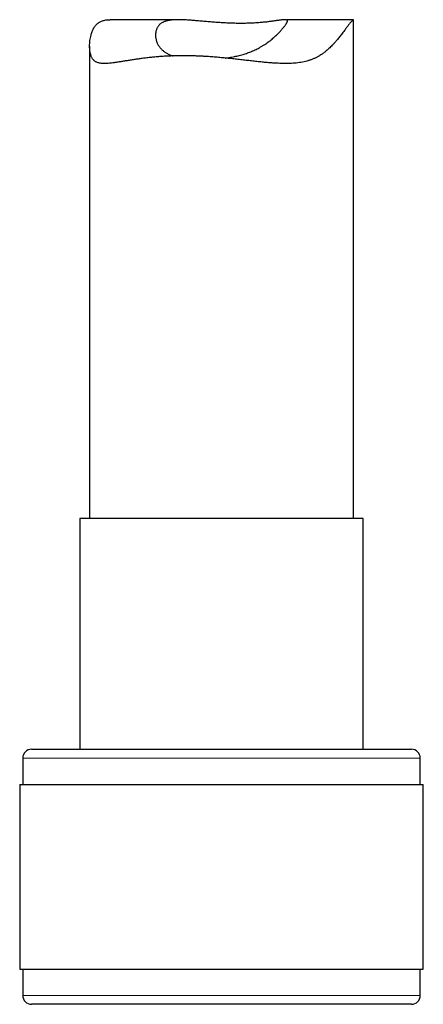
# Model space of a CAD drawing. Header units: millimetres. Extents: x 8 to 775, y 12 to 733.
# Tile 4 of 75: x 201 to 224, y 445 to 501. Entities that reach past the tile are written whole.
import ezdxf

# ---------------------------------------------------------------- set-up
doc = ezdxf.new("R2010")
doc.units = ezdxf.units.MM

msp = doc.modelspace()

# ---------------------------------------------------------------- linework, layer by layer
at = {"color": 7, "linetype": 'Continuous', "lineweight": 30}
for p, q in [((209.832, 500.767), (205.943, 500.767)), ((219.774, 500.767), (215.886, 500.767)), ((219.777, 472.405), (219.777, 500.765)), ((204.777, 499.262), (204.777, 472.405)), ((204.227, 472.405), (204.227, 459.282)), ((220.327, 472.405), (204.227, 472.405)), ((220.327, 459.282), (220.327, 472.405)), ((201.477, 459.282), (223.077, 459.282)), ((200.977, 458.782), (200.977, 457.282)), ((223.577, 457.282), (223.577, 458.782)), ((200.802, 457.282), (200.802, 446.782)), ((200.802, 457.282), (223.752, 457.282)), ((223.752, 446.782), (223.752, 457.282)), ((200.802, 446.782), (223.752, 446.782)), ((200.977, 446.782), (200.977, 445.282)), ((223.577, 445.282), (223.577, 446.782)), ((209.156, 444.782), (201.477, 444.782)), ((223.077, 444.782), (209.156, 444.782))]:
    msp.add_line(p, q, dxfattribs=at)
at = {"color": 252, "linetype": 'Continuous', "lineweight": 0}
for p, q in [((223.577, 458.782), (200.977, 458.782)), ((200.977, 445.282), (209.011, 445.282)), ((209.011, 445.282), (223.577, 445.282))]:
    msp.add_line(p, q, dxfattribs=at)
at = {"color": 7, "linetype": 'Continuous', "lineweight": 30}
for centre, start, end in [((201.477, 458.782), 90, 180), ((223.077, 458.782), 0, 90), ((201.477, 445.282), 180, 270), ((223.077, 445.282), 270, 0)]:
    msp.add_arc(centre, 0.5, start, end, dxfattribs=at)
for points, knots in [([(210.109, 498.716), (210.012, 498.716), (209.819, 498.715), (209.532, 498.708), (209.248, 498.697), (208.967, 498.681), (208.691, 498.661), (208.42, 498.637), (208.155, 498.61), (207.898, 498.58), (207.653, 498.548), (207.417, 498.515), (207.188, 498.481), (206.967, 498.446), (206.754, 498.412), (206.548, 498.379), (206.352, 498.348), (206.179, 498.323), (206.03, 498.304), (205.9, 498.29), (205.777, 498.281), (205.659, 498.275), (205.548, 498.276), (205.444, 498.283), (205.346, 498.297), (205.261, 498.318), (205.188, 498.344), (205.125, 498.375), (205.067, 498.414), (205.014, 498.46), (204.966, 498.513), (204.924, 498.575), (204.888, 498.645), (204.859, 498.714), (204.837, 498.781), (204.821, 498.844), (204.807, 498.909), (204.792, 498.999), (204.779, 499.118), (204.775, 499.268), (204.78, 499.422), (204.796, 499.578), (204.821, 499.735), (204.853, 499.874), (204.888, 499.992), (204.923, 500.092), (204.963, 500.187), (205.009, 500.279), (205.061, 500.364), (205.12, 500.442), (205.184, 500.512), (205.255, 500.573), (205.332, 500.625), (205.415, 500.669), (205.504, 500.705), (205.6, 500.732), (205.703, 500.752), (205.812, 500.763), (205.893, 500.768), (205.938, 500.767), (205.943, 500.767)], [0, 0, 0, 0, 0.021208, 0.042455, 0.064007, 0.085559, 0.107273, 0.128988, 0.151012, 0.173076, 0.194283, 0.215526, 0.237034, 0.258543, 0.280196, 0.301849, 0.323781, 0.345755, 0.362413, 0.379091, 0.395945, 0.412798, 0.429756, 0.446713, 0.463882, 0.481086, 0.495209, 0.509355, 0.523702, 0.538049, 0.552515, 0.566981, 0.581662, 0.596369, 0.607076, 0.617783, 0.628519, 0.639254, 0.661002, 0.682751, 0.704616, 0.726481, 0.748548, 0.770639, 0.785557, 0.800486, 0.815541, 0.830594, 0.845737, 0.860879, 0.876212, 0.891583, 0.906504, 0.92146, 0.936672, 0.951885, 0.967234, 0.982583, 0.998184, 1, 1, 1, 1]), ([(212.491, 498.586), (212.495, 498.586), (212.547, 498.593), (212.648, 498.607), (212.792, 498.63), (212.936, 498.657), (213.078, 498.686), (213.22, 498.718), (213.361, 498.754), (213.497, 498.792), (213.629, 498.833), (213.756, 498.876), (213.881, 498.922), (214.003, 498.971), (214.123, 499.023), (214.24, 499.078), (214.354, 499.135), (214.476, 499.201), (214.602, 499.274), (214.733, 499.357), (214.858, 499.442), (214.979, 499.53), (215.094, 499.62), (215.204, 499.712), (215.308, 499.804), (215.4, 499.891), (215.482, 499.971), (215.555, 500.046), (215.623, 500.119), (215.687, 500.191), (215.746, 500.26), (215.801, 500.326), (215.851, 500.389), (215.892, 500.444), (215.926, 500.49), (215.953, 500.53), (215.976, 500.567), (215.996, 500.601), (216.01, 500.631), (216.021, 500.659), (216.026, 500.683), (216.027, 500.704), (216.023, 500.721), (216.014, 500.735), (216.001, 500.747), (215.982, 500.755), (215.959, 500.762), (215.931, 500.766), (215.898, 500.767), (215.859, 500.767), (215.816, 500.764), (215.768, 500.76), (215.715, 500.754), (215.656, 500.747), (215.593, 500.739), (215.525, 500.729), (215.452, 500.719), (215.373, 500.707), (215.287, 500.695), (215.194, 500.682), (215.096, 500.669), (214.993, 500.656), (214.885, 500.643), (214.771, 500.63), (214.653, 500.618), (214.53, 500.607), (214.404, 500.596), (214.273, 500.587), (214.138, 500.579), (213.998, 500.572), (213.855, 500.566), (213.708, 500.561), (213.558, 500.559), (213.407, 500.557), (213.258, 500.558), (213.109, 500.559), (212.958, 500.563), (212.805, 500.567), (212.65, 500.573), (212.494, 500.58), (212.337, 500.589), (212.181, 500.599), (212.027, 500.609), (211.875, 500.62), (211.723, 500.632), (211.571, 500.645), (211.42, 500.658), (211.269, 500.671), (211.119, 500.685), (210.971, 500.698), (210.826, 500.711), (210.683, 500.723), (210.542, 500.734), (210.404, 500.744), (210.268, 500.753), (210.134, 500.76), (210.004, 500.765), (209.88, 500.767), (209.763, 500.767), (209.652, 500.764), (209.544, 500.758), (209.44, 500.749), (209.341, 500.736), (209.247, 500.719), (209.157, 500.698), (209.077, 500.674), (209.005, 500.647), (208.942, 500.618), (208.882, 500.585), (208.827, 500.548), (208.777, 500.508), (208.731, 500.464), (208.69, 500.416), (208.65, 500.36), (208.615, 500.297), (208.583, 500.225), (208.559, 500.149), (208.541, 500.071), (208.53, 499.99), (208.526, 499.906), (208.528, 499.822), (208.537, 499.737), (208.552, 499.652), (208.574, 499.567), (208.603, 499.483), (208.639, 499.401), (208.683, 499.319), (208.734, 499.24), (208.793, 499.163), (208.856, 499.094), (208.92, 499.034), (208.984, 498.98), (209.053, 498.929), (209.129, 498.881), (209.209, 498.836), (209.295, 498.793), (209.387, 498.754), (209.462, 498.725), (209.508, 498.71), (209.52, 498.707)], [0, 0, 0, 0, 0.000566, 0.007467, 0.014464, 0.021461, 0.028509, 0.035558, 0.042706, 0.049868, 0.056652, 0.063447, 0.070325, 0.077203, 0.084125, 0.091046, 0.098047, 0.105058, 0.11397, 0.122901, 0.131882, 0.140879, 0.150052, 0.159241, 0.168475, 0.177725, 0.18538, 0.193044, 0.200791, 0.208537, 0.216332, 0.224126, 0.232022, 0.239937, 0.246229, 0.252531, 0.258917, 0.265303, 0.271735, 0.278167, 0.284688, 0.291221, 0.297513, 0.303816, 0.310199, 0.316583, 0.323009, 0.329435, 0.335941, 0.342458, 0.348995, 0.355542, 0.362164, 0.368785, 0.375446, 0.382107, 0.388841, 0.395586, 0.402759, 0.409944, 0.417219, 0.424494, 0.431817, 0.439141, 0.446558, 0.453988, 0.461382, 0.468789, 0.4763, 0.48381, 0.491377, 0.498944, 0.506619, 0.51431, 0.52154, 0.528783, 0.536124, 0.543465, 0.550859, 0.558253, 0.565748, 0.573257, 0.580473, 0.587701, 0.595022, 0.602343, 0.609714, 0.617084, 0.62455, 0.63203, 0.639415, 0.646814, 0.654314, 0.661814, 0.669371, 0.676927, 0.684593, 0.692274, 0.699466, 0.706672, 0.713993, 0.721314, 0.7287, 0.736086, 0.743599, 0.75113, 0.75762, 0.764121, 0.770716, 0.777311, 0.783957, 0.790602, 0.797343, 0.804095, 0.812325, 0.820572, 0.828935, 0.837298, 0.845716, 0.854134, 0.862654, 0.871187, 0.879698, 0.888221, 0.896781, 0.905354, 0.914082, 0.922826, 0.93162, 0.940433, 0.947441, 0.95446, 0.961567, 0.968675, 0.975832, 0.982989, 0.990243, 0.997512, 1, 1, 1, 1]), ([(219.776, 500.765), (219.776, 500.765), (219.777, 500.768), (219.774, 500.767), (219.766, 500.763), (219.751, 500.752), (219.731, 500.734), (219.706, 500.708), (219.675, 500.676), (219.64, 500.636), (219.6, 500.59), (219.555, 500.536), (219.506, 500.474), (219.452, 500.405), (219.394, 500.327), (219.332, 500.243), (219.262, 500.148), (219.183, 500.042), (219.102, 499.935), (219.024, 499.835), (218.952, 499.743), (218.876, 499.65), (218.789, 499.547), (218.689, 499.434), (218.583, 499.321), (218.482, 499.219), (218.386, 499.129), (218.286, 499.04), (218.17, 498.944), (218.035, 498.842), (217.888, 498.744), (217.743, 498.659), (217.602, 498.586), (217.454, 498.52), (217.299, 498.463), (217.138, 498.414), (216.97, 498.372), (216.796, 498.339), (216.618, 498.314), (216.439, 498.295), (216.258, 498.283), (216.073, 498.277), (215.883, 498.275), (215.69, 498.278), (215.494, 498.286), (215.294, 498.297), (215.064, 498.313), (214.803, 498.335), (214.509, 498.364), (214.211, 498.396), (213.907, 498.43), (213.6, 498.465), (213.288, 498.501), (212.973, 498.536), (212.657, 498.57), (212.341, 498.601), (212.024, 498.63), (211.705, 498.655), (211.421, 498.674), (211.172, 498.688), (210.959, 498.698), (210.764, 498.705), (210.587, 498.71), (210.427, 498.714), (210.267, 498.716), (210.162, 498.716), (210.109, 498.716)], [0, 0, 0, 0, 0.0013935, 0.0153667, 0.0293397, 0.0434074, 0.057475, 0.071729, 0.086012, 0.0998047, 0.1136248, 0.1276533, 0.1416817, 0.1558249, 0.1699686, 0.1843098, 0.1986704, 0.2157354, 0.2328206, 0.2456894, 0.2585583, 0.2714477, 0.2843371, 0.301422, 0.3185179, 0.3316693, 0.3448206, 0.3580012, 0.3711817, 0.3891231, 0.4070961, 0.4218993, 0.436728, 0.4517895, 0.4668506, 0.4820529, 0.4972557, 0.5127078, 0.5281922, 0.5429956, 0.557823, 0.5728112, 0.5877996, 0.6028672, 0.6179351, 0.6331475, 0.6483764, 0.6696732, 0.6910099, 0.7126344, 0.734259, 0.7560349, 0.7778107, 0.7998763, 0.8219816, 0.8437748, 0.8656077, 0.8877627, 0.9099175, 0.9248062, 0.9396982, 0.9545869, 0.9659278, 0.9772687, 0.9886344, 1, 1, 1, 1])]:
    msp.add_open_spline(points, degree=3, knots=knots, dxfattribs=at)

doc.saveas('drawing.dxf')
